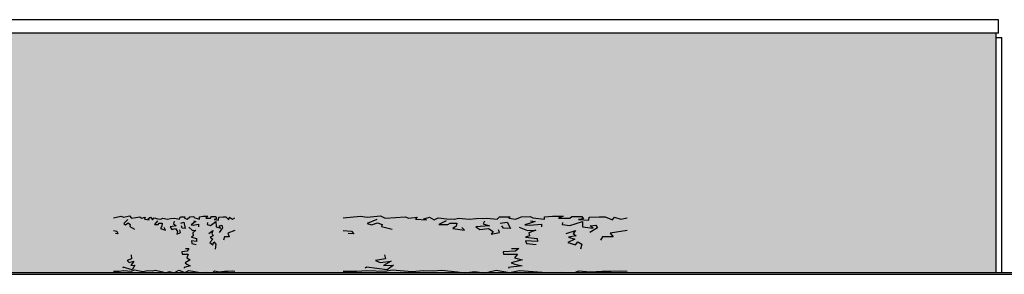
# Model space of a CAD drawing. Extents: x -73 to 359, y -4 to 85.
# Tile 113 of 151: x 219.46 to 231.6, y 18.17 to 21.31. Entities that reach past the tile are written whole.
import ezdxf

# ---------------------------------------------------------------- set-up
doc = ezdxf.new("R2010")
doc.units = 0
doc.header["$MEASUREMENT"] = 0
for name, color, linetype in [('Ansicht_Süd Garagen_8_P_ZE_SYMBOL', 7, 'Continuous'), ('Ansicht_Süd Garagen_8_R_NT_AUSSENWAND', 7, 'Continuous'), ('Ansicht_Süd Garagen_8_R_NT_DACH', 7, 'Continuous'), ('Ansicht_Süd Garagen_8_R_TR_BODEN', 7, 'Continuous'), ('Ansicht_Süd Garagen_8_R_TR_HIDDEN', 7, 'Continuous'), ('Ansicht_Süd Garagen_8_Schraffuren', 7, 'Continuous')]:
    doc.layers.add(name, color=color, linetype=linetype)

msp = doc.modelspace()

# ---------------------------------------------------------------- hatches: boundary and pattern name
at = {"layer": 'Ansicht_Süd Garagen_8_P_ZE_SYMBOL', "linetype": 'Continuous', "lineweight": 18, "ltscale": 1000}
for points in [[(221.304, 18.205), (221.36, 18.191), (221.42, 18.223), (221.491, 18.195), (221.542, 18.217), (221.687, 18.192), (221.763, 18.198), (221.836, 18.193), (221.857, 18.215), (221.917, 18.2), (221.98, 18.21), (222.027, 18.21), (222.077, 18.215), (222.111, 18.208), (222.111, 18.869), (222.079, 18.853), (222.044, 18.877), (222.034, 18.842), (221.996, 18.881), (221.965, 18.88), (221.912, 18.876), (221.909, 18.84), (221.855, 18.846), (221.882, 18.857), (221.873, 18.884), (221.82, 18.882), (221.81, 18.863), (221.75, 18.865), (221.774, 18.889), (221.717, 18.887), (221.675, 18.88), (221.675, 18.851), (221.614, 18.868), (221.6, 18.882), (221.553, 18.881), (221.522, 18.851), (221.487, 18.863), (221.494, 18.879), (221.438, 18.879), (221.424, 18.853), (221.371, 18.862), (221.314, 18.861), (221.278, 18.85), (221.222, 18.865), (221.198, 18.849), (221.158, 18.854), (221.113, 18.869), (221.092, 18.841), (221.068, 18.875), (221.037, 18.855), (221.052, 18.843), (220.993, 18.849), (221.002, 18.877), (220.959, 18.862), (220.939, 18.881), (220.887, 18.87), (220.833, 18.864), (220.809, 18.891), (220.738, 18.875), (220.703, 18.889), (220.611, 18.869), (220.611, 18.208), (220.683, 18.208), (220.737, 18.219), (220.833, 18.21), (220.87, 18.228), (220.975, 18.205), (221.034, 18.22), (221.088, 18.215), (221.131, 18.224), (221.215, 18.203), (221.253, 18.191)], [(225.063, 18.205), (225.194, 18.191), (225.332, 18.223), (225.498, 18.195), (225.618, 18.217), (225.956, 18.192), (226.133, 18.198), (226.303, 18.193), (226.352, 18.215), (226.493, 18.2), (226.64, 18.21), (226.749, 18.21), (226.867, 18.215), (226.946, 18.208), (226.946, 18.869), (226.87, 18.853), (226.79, 18.877), (226.765, 18.842), (226.676, 18.881), (226.604, 18.88), (226.48, 18.876), (226.475, 18.84), (226.349, 18.846), (226.411, 18.857), (226.39, 18.884), (226.267, 18.882), (226.242, 18.863), (226.103, 18.865), (226.159, 18.889), (226.026, 18.887), (225.928, 18.88), (225.928, 18.851), (225.784, 18.868), (225.752, 18.882), (225.643, 18.881), (225.572, 18.851), (225.489, 18.863), (225.506, 18.879), (225.375, 18.879), (225.343, 18.853), (225.218, 18.862), (225.086, 18.861), (225.001, 18.85), (224.87, 18.865), (224.814, 18.849), (224.722, 18.854), (224.617, 18.869), (224.568, 18.841), (224.512, 18.875), (224.439, 18.855), (224.475, 18.843), (224.337, 18.849), (224.357, 18.877), (224.256, 18.862), (224.211, 18.881), (224.09, 18.87), (223.963, 18.864), (223.907, 18.891), (223.74, 18.875), (223.66, 18.889), (223.446, 18.869), (223.446, 18.208), (223.612, 18.208), (223.739, 18.219), (223.964, 18.21), (224.049, 18.228), (224.295, 18.205), (224.433, 18.22), (224.557, 18.215), (224.66, 18.224), (224.855, 18.203), (224.942, 18.191)]]:
    msp.add_hatch(color=9, dxfattribs=at).paths.add_polyline_path(points, flags=0)
at = {"layer": 'Ansicht_Süd Garagen_8_Schraffuren', "linetype": 'Continuous', "lineweight": 18, "ltscale": 1000}
h = msp.add_hatch(dxfattribs=at)
h.set_pattern_fill('MW_Verband__Läufer__DF_0008', color=9, style=0, pattern_type=2)
h.set_pattern_definition([(0, (281.656705, -1.808974), (0, 0.0625), []), (90, (281.6567, -1.80897), (-0.25, 0), [0.0625, -0.0625]), (90, (281.7817, -1.74647), (-0.25, 0), [0.0625, -0.0625])])
h.paths.add_polyline_path([(212.638, 18.191), (231.498, 18.191), (231.498, 21.144), (212.638, 21.144)], flags=0)
h.paths.add_polyline_path([(214.008, 19.791), (214.008, 20.291), (214.828, 20.291), (214.828, 19.791)], flags=0)

# ---------------------------------------------------------------- linework, layer by layer
at = {"layer": 'Ansicht_Süd Garagen_8_P_ZE_SYMBOL', "linetype": 'Continuous', "ltscale": 1000}
for p, q in [((220.611, 18.869), (220.703, 18.889)), ((220.703, 18.889), (220.738, 18.875)), ((220.738, 18.875), (220.809, 18.891)), ((220.788, 18.846), (220.738, 18.799)), ((220.809, 18.891), (220.833, 18.864)), ((220.833, 18.864), (220.887, 18.87)), ((220.887, 18.87), (220.939, 18.881)), ((220.939, 18.881), (220.959, 18.862)), ((220.959, 18.862), (221.002, 18.877)), ((221.002, 18.877), (220.993, 18.849)), ((220.993, 18.849), (221.052, 18.843)), ((221.037, 18.855), (221.068, 18.875)), ((221.052, 18.843), (221.037, 18.855)), ((221.068, 18.875), (221.092, 18.841)), ((221.092, 18.841), (221.113, 18.869)), ((221.113, 18.869), (221.158, 18.854)), ((221.156, 18.83), (221.117, 18.787)), ((221.158, 18.854), (221.198, 18.849)), ((221.198, 18.849), (221.222, 18.865)), ((221.222, 18.865), (221.278, 18.85)), ((221.278, 18.85), (221.314, 18.861)), ((221.314, 18.861), (221.371, 18.862)), ((221.359, 18.827), (221.351, 18.793)), ((221.371, 18.862), (221.424, 18.853)), ((221.424, 18.853), (221.438, 18.879)), ((221.438, 18.879), (221.494, 18.879)), ((221.494, 18.879), (221.487, 18.863)), ((221.487, 18.863), (221.522, 18.851)), ((221.522, 18.851), (221.553, 18.881)), ((221.553, 18.881), (221.6, 18.882)), ((221.6, 18.882), (221.614, 18.868)), ((221.601, 18.831), (221.626, 18.821)), ((221.614, 18.868), (221.675, 18.851)), ((221.675, 18.88), (221.717, 18.887)), ((221.675, 18.851), (221.675, 18.88)), ((221.717, 18.887), (221.774, 18.889)), ((221.774, 18.889), (221.75, 18.865)), ((221.75, 18.865), (221.81, 18.863)), ((221.809, 18.773), (221.876, 18.824)), ((221.81, 18.863), (221.82, 18.882)), ((221.82, 18.882), (221.873, 18.884)), ((221.882, 18.857), (221.855, 18.846)), ((221.855, 18.846), (221.909, 18.84)), ((221.873, 18.884), (221.882, 18.857)), ((221.876, 18.824), (221.877, 18.756)), ((221.909, 18.84), (221.912, 18.876)), ((221.912, 18.876), (221.965, 18.88)), ((221.965, 18.88), (221.996, 18.881)), ((221.996, 18.881), (222.034, 18.842)), ((222.034, 18.842), (222.044, 18.877)), ((222.044, 18.877), (222.079, 18.853)), ((222.079, 18.853), (222.111, 18.869)), ((223.446, 18.869), (223.66, 18.889)), ((223.66, 18.889), (223.74, 18.875)), ((223.74, 18.875), (223.907, 18.891)), ((223.859, 18.846), (223.741, 18.799)), ((223.907, 18.891), (223.963, 18.864)), ((223.963, 18.864), (224.09, 18.87)), ((224.09, 18.87), (224.211, 18.881)), ((224.211, 18.881), (224.256, 18.862)), ((224.256, 18.862), (224.357, 18.877)), ((224.357, 18.877), (224.337, 18.849)), ((224.337, 18.849), (224.475, 18.843)), ((224.439, 18.855), (224.512, 18.875)), ((224.475, 18.843), (224.439, 18.855)), ((224.512, 18.875), (224.568, 18.841)), ((224.568, 18.841), (224.617, 18.869)), ((224.617, 18.869), (224.722, 18.854)), ((224.716, 18.83), (224.626, 18.787)), ((224.722, 18.854), (224.814, 18.849)), ((224.814, 18.849), (224.87, 18.865)), ((224.87, 18.865), (225.001, 18.85)), ((225.001, 18.85), (225.086, 18.861)), ((225.086, 18.861), (225.218, 18.862)), ((225.19, 18.827), (225.171, 18.793)), ((225.218, 18.862), (225.343, 18.853)), ((225.343, 18.853), (225.375, 18.879)), ((225.375, 18.879), (225.506, 18.879)), ((225.506, 18.879), (225.489, 18.863)), ((225.489, 18.863), (225.572, 18.851)), ((225.572, 18.851), (225.643, 18.881)), ((225.643, 18.881), (225.752, 18.882)), ((225.752, 18.882), (225.784, 18.868)), ((225.754, 18.831), (225.814, 18.821)), ((225.784, 18.868), (225.928, 18.851)), ((225.928, 18.88), (226.026, 18.887)), ((225.928, 18.851), (225.928, 18.88)), ((226.026, 18.887), (226.159, 18.889)), ((226.159, 18.889), (226.103, 18.865)), ((226.103, 18.865), (226.242, 18.863)), ((226.24, 18.773), (226.398, 18.824)), ((226.242, 18.863), (226.267, 18.882)), ((226.267, 18.882), (226.39, 18.884)), ((226.411, 18.857), (226.349, 18.846)), ((226.349, 18.846), (226.475, 18.84)), ((226.39, 18.884), (226.411, 18.857)), ((226.398, 18.824), (226.398, 18.756)), ((226.475, 18.84), (226.48, 18.876)), ((226.48, 18.876), (226.604, 18.88)), ((226.604, 18.88), (226.676, 18.881)), ((226.676, 18.881), (226.765, 18.842)), ((226.765, 18.842), (226.79, 18.877)), ((226.79, 18.877), (226.87, 18.853)), ((226.87, 18.853), (226.946, 18.869)), ((220.611, 18.713), (220.655, 18.704)), ((220.655, 18.704), (220.667, 18.669)), ((220.738, 18.799), (220.761, 18.781)), ((220.761, 18.781), (220.793, 18.807)), ((220.793, 18.807), (220.818, 18.787)), ((220.818, 18.787), (220.814, 18.761)), ((220.814, 18.761), (220.87, 18.728)), ((221.117, 18.787), (221.165, 18.784)), ((221.165, 18.784), (221.176, 18.803)), ((221.176, 18.803), (221.212, 18.802)), ((221.209, 18.763), (221.191, 18.735)), ((221.191, 18.735), (221.252, 18.717)), ((221.212, 18.802), (221.209, 18.763)), ((221.252, 18.717), (221.238, 18.75)), ((221.384, 18.767), (221.313, 18.756)), ((221.313, 18.756), (221.333, 18.722)), ((221.333, 18.722), (221.379, 18.736)), ((221.351, 18.793), (221.384, 18.767)), ((221.379, 18.736), (221.403, 18.7)), ((221.438, 18.686), (221.431, 18.719)), ((221.441, 18.802), (221.478, 18.816)), ((221.458, 18.739), (221.45, 18.767)), ((221.496, 18.735), (221.458, 18.739)), ((221.478, 18.816), (221.496, 18.735)), ((221.542, 18.751), (221.586, 18.71)), ((221.605, 18.805), (221.572, 18.783)), ((221.572, 18.783), (221.596, 18.777)), ((221.586, 18.71), (221.629, 18.716)), ((221.629, 18.716), (221.592, 18.683)), ((221.596, 18.777), (221.66, 18.788)), ((221.626, 18.821), (221.605, 18.805)), ((221.66, 18.788), (221.659, 18.755)), ((221.77, 18.81), (221.768, 18.787)), ((221.768, 18.787), (221.809, 18.773)), ((221.79, 18.675), (221.839, 18.713)), ((221.839, 18.713), (221.827, 18.674)), ((221.877, 18.756), (221.933, 18.739)), ((221.956, 18.743), (221.915, 18.686)), ((221.916, 18.768), (221.947, 18.779)), ((221.933, 18.739), (221.916, 18.768)), ((221.947, 18.779), (221.956, 18.743)), ((222.111, 18.713), (222.023, 18.677)), ((223.446, 18.713), (223.549, 18.704)), ((223.549, 18.704), (223.575, 18.669)), ((223.741, 18.799), (223.794, 18.781)), ((223.794, 18.781), (223.87, 18.807)), ((223.87, 18.807), (223.928, 18.787)), ((223.928, 18.787), (223.919, 18.761)), ((223.919, 18.761), (224.05, 18.728)), ((224.626, 18.787), (224.738, 18.784)), ((224.738, 18.784), (224.763, 18.803)), ((224.763, 18.803), (224.846, 18.802)), ((224.84, 18.763), (224.799, 18.735)), ((224.799, 18.735), (224.942, 18.717)), ((224.846, 18.802), (224.84, 18.763)), ((224.942, 18.717), (224.909, 18.75)), ((225.25, 18.767), (225.083, 18.756)), ((225.083, 18.756), (225.13, 18.722)), ((225.13, 18.722), (225.236, 18.736)), ((225.171, 18.793), (225.25, 18.767)), ((225.236, 18.736), (225.294, 18.7)), ((225.375, 18.686), (225.359, 18.719)), ((225.381, 18.802), (225.469, 18.816)), ((225.421, 18.739), (225.404, 18.767)), ((225.51, 18.735), (225.421, 18.739)), ((225.469, 18.816), (225.51, 18.735)), ((225.617, 18.751), (225.719, 18.71)), ((225.764, 18.805), (225.687, 18.783)), ((225.687, 18.783), (225.743, 18.777)), ((225.719, 18.71), (225.82, 18.716)), ((225.82, 18.716), (225.735, 18.683)), ((225.743, 18.777), (225.893, 18.788)), ((225.814, 18.821), (225.764, 18.805)), ((225.893, 18.788), (225.891, 18.755)), ((226.15, 18.81), (226.145, 18.787)), ((226.145, 18.787), (226.24, 18.773)), ((226.197, 18.675), (226.311, 18.713)), ((226.311, 18.713), (226.282, 18.674)), ((226.398, 18.756), (226.529, 18.739)), ((226.584, 18.743), (226.488, 18.686)), ((226.49, 18.768), (226.563, 18.779)), ((226.529, 18.739), (226.49, 18.768)), ((226.563, 18.779), (226.584, 18.743)), ((226.946, 18.713), (226.74, 18.677)), ((220.667, 18.669), (220.637, 18.675)), ((221.403, 18.7), (221.393, 18.667)), ((221.393, 18.667), (221.438, 18.686)), ((221.595, 18.647), (221.574, 18.627)), ((221.574, 18.627), (221.636, 18.611)), ((221.638, 18.574), (221.575, 18.582)), ((221.575, 18.582), (221.58, 18.549)), ((221.592, 18.683), (221.595, 18.647)), ((221.636, 18.611), (221.638, 18.574)), ((221.836, 18.606), (221.799, 18.563)), ((221.842, 18.646), (221.803, 18.63)), ((221.803, 18.63), (221.836, 18.606)), ((221.827, 18.674), (221.842, 18.646)), ((221.981, 18.635), (221.971, 18.593)), ((222.039, 18.633), (221.981, 18.635)), ((222.023, 18.677), (222.039, 18.633)), ((223.575, 18.669), (223.505, 18.675)), ((225.294, 18.7), (225.269, 18.667)), ((225.269, 18.667), (225.375, 18.686)), ((225.742, 18.647), (225.693, 18.627)), ((225.693, 18.627), (225.836, 18.611)), ((225.842, 18.574), (225.694, 18.582)), ((225.694, 18.582), (225.706, 18.549)), ((225.735, 18.683), (225.742, 18.647)), ((225.836, 18.611), (225.842, 18.574)), ((226.304, 18.606), (226.218, 18.563)), ((226.317, 18.646), (226.225, 18.63)), ((226.225, 18.63), (226.304, 18.606)), ((226.282, 18.674), (226.317, 18.646)), ((226.642, 18.635), (226.619, 18.593)), ((226.777, 18.633), (226.642, 18.635)), ((226.74, 18.677), (226.777, 18.633)), ((221.501, 18.49), (221.54, 18.488)), ((221.54, 18.488), (221.522, 18.458)), ((221.58, 18.549), (221.631, 18.538)), ((221.799, 18.563), (221.839, 18.535)), ((221.839, 18.535), (221.852, 18.571)), ((221.852, 18.571), (221.873, 18.541)), ((221.873, 18.541), (221.866, 18.483)), ((225.523, 18.49), (225.613, 18.488)), ((225.613, 18.488), (225.572, 18.458)), ((225.706, 18.549), (225.825, 18.538)), ((226.218, 18.563), (226.311, 18.535)), ((226.311, 18.535), (226.341, 18.571)), ((226.341, 18.571), (226.39, 18.541)), ((226.39, 18.541), (226.373, 18.483)), ((220.835, 18.362), (220.783, 18.343)), ((220.783, 18.343), (220.807, 18.318)), ((220.83, 18.412), (220.835, 18.362)), ((221.522, 18.458), (221.457, 18.45)), ((221.457, 18.45), (221.459, 18.42)), ((221.459, 18.42), (221.533, 18.42)), ((221.557, 18.348), (221.498, 18.313)), ((221.533, 18.42), (221.518, 18.374)), ((221.518, 18.374), (221.557, 18.348)), ((223.968, 18.362), (223.846, 18.343)), ((223.846, 18.343), (223.903, 18.318)), ((223.956, 18.412), (223.968, 18.362)), ((225.572, 18.458), (225.419, 18.45)), ((225.419, 18.45), (225.424, 18.42)), ((225.424, 18.42), (225.596, 18.42)), ((225.654, 18.348), (225.516, 18.313)), ((225.596, 18.42), (225.56, 18.374)), ((225.56, 18.374), (225.654, 18.348)), ((220.683, 18.208), (220.737, 18.219)), ((220.733, 18.259), (220.728, 18.245)), ((220.843, 18.226), (220.733, 18.259)), ((220.737, 18.219), (220.833, 18.21)), ((220.807, 18.318), (220.864, 18.335)), ((220.864, 18.335), (220.825, 18.279)), ((220.825, 18.279), (220.877, 18.282)), ((220.833, 18.21), (220.87, 18.228)), ((220.877, 18.282), (220.843, 18.226)), ((220.87, 18.228), (220.975, 18.205)), ((220.975, 18.205), (221.034, 18.22)), ((221.034, 18.22), (221.088, 18.215)), ((221.088, 18.215), (221.131, 18.224)), ((221.131, 18.224), (221.215, 18.203)), ((221.36, 18.191), (221.42, 18.223)), ((221.42, 18.223), (221.491, 18.195)), ((221.557, 18.277), (221.485, 18.255)), ((221.485, 18.255), (221.486, 18.248)), ((221.491, 18.195), (221.542, 18.217)), ((221.498, 18.313), (221.518, 18.294)), ((221.518, 18.294), (221.557, 18.277)), ((221.542, 18.217), (221.687, 18.192)), ((223.612, 18.208), (223.739, 18.219)), ((223.731, 18.259), (223.718, 18.245)), ((223.986, 18.226), (223.731, 18.259)), ((223.739, 18.219), (223.964, 18.21)), ((223.903, 18.318), (224.036, 18.335)), ((224.036, 18.335), (223.944, 18.279)), ((223.944, 18.279), (224.066, 18.282)), ((223.964, 18.21), (224.049, 18.228)), ((224.066, 18.282), (223.986, 18.226)), ((224.049, 18.228), (224.295, 18.205)), ((224.295, 18.205), (224.433, 18.22)), ((224.433, 18.22), (224.557, 18.215)), ((224.557, 18.215), (224.66, 18.224)), ((224.66, 18.224), (224.855, 18.203)), ((225.194, 18.191), (225.332, 18.223)), ((225.332, 18.223), (225.498, 18.195)), ((225.654, 18.277), (225.484, 18.255)), ((225.484, 18.255), (225.487, 18.248)), ((225.498, 18.195), (225.618, 18.217)), ((225.516, 18.313), (225.561, 18.294)), ((225.561, 18.294), (225.654, 18.277)), ((225.618, 18.217), (225.956, 18.192)), ((220.611, 18.208), (220.683, 18.208)), ((221.215, 18.203), (221.253, 18.191)), ((221.253, 18.191), (221.304, 18.205)), ((221.304, 18.205), (221.36, 18.191)), ((221.687, 18.192), (221.763, 18.198)), ((221.763, 18.198), (221.836, 18.193)), ((221.836, 18.193), (221.857, 18.215)), ((221.857, 18.215), (221.917, 18.2)), ((221.917, 18.2), (221.98, 18.21)), ((221.98, 18.21), (222.027, 18.21)), ((222.027, 18.21), (222.077, 18.215)), ((222.077, 18.215), (222.111, 18.208)), ((223.446, 18.208), (223.612, 18.208)), ((224.855, 18.203), (224.942, 18.191)), ((224.942, 18.191), (225.063, 18.205)), ((225.063, 18.205), (225.194, 18.191)), ((225.956, 18.192), (226.133, 18.198)), ((226.133, 18.198), (226.303, 18.193)), ((226.303, 18.193), (226.352, 18.215)), ((226.352, 18.215), (226.493, 18.2)), ((226.493, 18.2), (226.64, 18.21)), ((226.64, 18.21), (226.749, 18.21)), ((226.749, 18.21), (226.867, 18.215)), ((226.867, 18.215), (226.946, 18.208))]:
    msp.add_line(p, q, dxfattribs=at)
at = {"layer": 'Ansicht_Süd Garagen_8_R_NT_AUSSENWAND', "linetype": 'Continuous', "ltscale": 1000}
for p in [(231.498, 21.091), (231.568, 18.191)]:
    msp.add_line(p, (231.568, 21.091), dxfattribs=at)
at = {"layer": 'Ansicht_Süd Garagen_8_R_NT_AUSSENWAND', "color": 252, "linetype": 'Continuous', "lineweight": 18, "ltscale": 1000}
msp.add_line((231.498, 18.191), (231.568, 18.191), dxfattribs=at)
at = {"layer": 'Ansicht_Süd Garagen_8_R_NT_DACH', "linetype": 'Continuous', "ltscale": 1000}
for p, q in [((231.528, 21.311), (212.608, 21.311)), ((231.528, 21.144), (231.528, 21.311)), ((231.528, 21.144), (212.608, 21.144))]:
    msp.add_line(p, q, dxfattribs=at)
at = {"layer": 'Ansicht_Süd Garagen_8_R_TR_BODEN', "linetype": 'Continuous', "ltscale": 1000}
for p, q in [((233.9, 18.191), (208.003, 18.191)), ((208.003, 18.171), (233.9, 18.171))]:
    msp.add_line(p, q, dxfattribs=at)
at = {"layer": 'Ansicht_Süd Garagen_8_R_TR_HIDDEN', "linetype": 'Continuous', "ltscale": 1000}
msp.add_line((231.498, 18.191), (231.498, 21.144), dxfattribs=at)
at = {"layer": 'Ansicht_Süd Garagen_8_Schraffuren', "color": 255, "linetype": 'Continuous', "lineweight": 18, "ltscale": 1000}
for p, q in [((231.498, 21.144), (212.638, 21.144)), ((231.498, 18.191), (231.498, 21.144)), ((212.638, 18.191), (231.498, 18.191))]:
    msp.add_line(p, q, dxfattribs=at)

doc.saveas('drawing.dxf')
